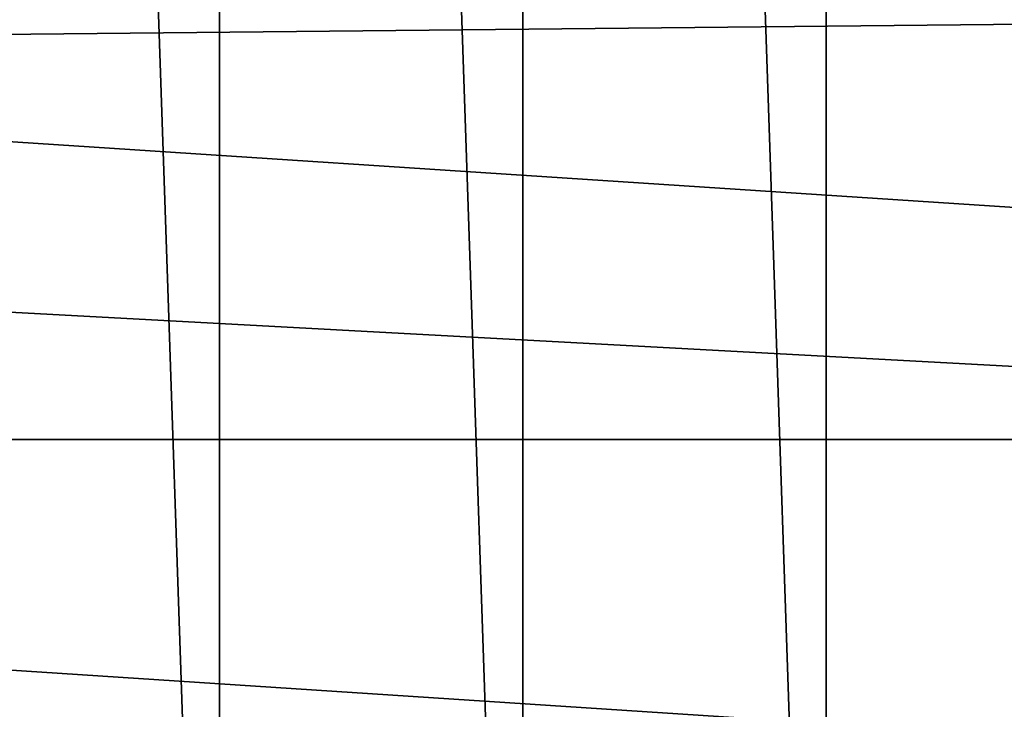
# Model space of a CAD drawing. Header units: millimetres. Extents: x -147 to 182, y -41 to 41.
# Tile 222 of 256: x 75.15 to 77.79, y -9.03 to -7.18. Entities that reach past the tile are written whole.
import ezdxf

# ---------------------------------------------------------------- set-up
doc = ezdxf.new("R2010")
doc.units = ezdxf.units.MM
doc.header["$LTSCALE"] = 51.403556
for name, color, linetype in [('2', 7, 'CONTINUOUS'), ('325', 7, 'CONTINUOUS'), ('326', 7, 'CONTINUOUS'), ('52', 7, 'CONTINUOUS')]:
    doc.layers.add(name, color=color, linetype=linetype)

msp = doc.modelspace()

# ---------------------------------------------------------------- linework, layer by layer
at = {"layer": '2', "color": 7, "linetype": 'CONTINUOUS'}
for points in [[(-112.7, -6.5965, 22.0338), (-112.7, -9.1098, 21.119), (136.7, -6.5965, 22.0338), (-112.7, -6.5965, 22.0338)], [(136.7, -6.5965, 22.0338), (-112.7, -9.1098, 21.119), (136.7, -9.1098, 21.119), (136.7, -6.5965, 22.0338)]]:
    msp.add_3dface(points, dxfattribs=at)
at = {"layer": '325', "color": 7, "linetype": 'CONTINUOUS'}
for points in [[(76.5, -12, -51.1), (76.5, 12, -51.1), (75.6857, 11.9723, -51.1), (76.5, -12, -51.1)], [(77.3143, 11.9723, -51.1), (76.5, 12, -51.1), (77.3143, -11.9723, -51.1), (77.3143, 11.9723, -51.1)], [(77.3143, -11.9723, -51.1), (76.5, 12, -51.1), (76.5, -12, -51.1), (77.3143, -11.9723, -51.1)], [(74.8721, 11.8891, -51.1), (75.6857, -11.9723, -51.1), (75.6857, 11.9723, -51.1), (74.8721, 11.8891, -51.1)], [(75.6857, -11.9723, -51.1), (76.5, -12, -51.1), (75.6857, 11.9723, -51.1), (75.6857, -11.9723, -51.1)], [(78.1279, 11.8891, -51.1), (77.3143, 11.9723, -51.1), (78.1279, -11.8891, -51.1), (78.1279, 11.8891, -51.1)], [(78.1279, -11.8891, -51.1), (77.3143, 11.9723, -51.1), (77.3143, -11.9723, -51.1), (78.1279, -11.8891, -51.1)], [(74.8721, -11.8891, -51.1), (75.6857, -11.9723, -51.1), (74.8721, 11.8891, -51.1), (74.8721, -11.8891, -51.1)]]:
    msp.add_3dface(points, dxfattribs=at)
at = {"layer": '326', "color": 7, "linetype": 'CONTINUOUS'}
for points in [[(48.0704, -9.5791, -81.1), (47.2014, -6.449, -81.1), (104.9296, -9.5791, -81.1), (48.0704, -9.5791, -81.1)], [(104.9296, -9.5791, -81.1), (47.2014, -6.449, -81.1), (105.7986, -6.449, -81.1), (104.9296, -9.5791, -81.1)]]:
    msp.add_3dface(points, dxfattribs=at)
at = {"layer": '52', "color": 7, "linetype": 'CONTINUOUS'}
for points in [[(65.6724, -8.3048, -50.5), (64.6809, -6.8202, -50.5), (87.3276, -8.3048, -50.5), (65.6724, -8.3048, -50.5)], [(87.3276, -8.3048, -50.5), (64.6809, -6.8202, -50.5), (88.3191, -6.8202, -50.5), (87.3276, -8.3048, -50.5)], [(66.8494, -9.6474, -50.5), (65.6724, -8.3048, -50.5), (86.1506, -9.6474, -50.5), (66.8494, -9.6474, -50.5)], [(86.1506, -9.6474, -50.5), (65.6724, -8.3048, -50.5), (87.3276, -8.3048, -50.5), (86.1506, -9.6474, -50.5)]]:
    msp.add_3dface(points, dxfattribs=at)

doc.saveas('drawing.dxf')
